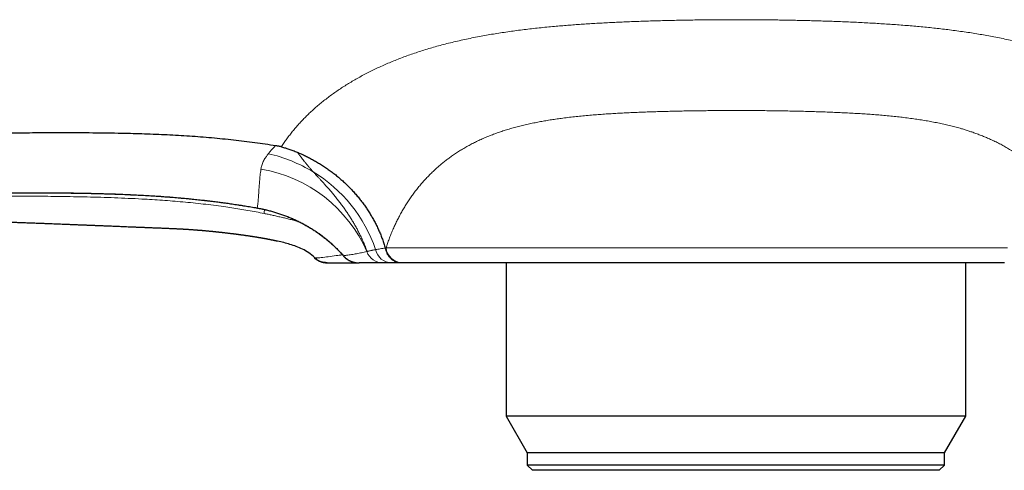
# Model space of a CAD drawing. Header units: millimetres. Extents: x 8 to 656, y 12 to 357.
# Tile 30 of 54: x 285 to 342, y 273 to 299. Entities that reach past the tile are written whole.
import ezdxf

# ---------------------------------------------------------------- set-up
doc = ezdxf.new("R2010")
doc.units = ezdxf.units.MM

msp = doc.modelspace()

# ---------------------------------------------------------------- linework, layer by layer
at = {"color": 7, "linetype": 'Continuous', "lineweight": 30}
for p, q in [((302.991, 286.345), (302.991, 286.345)), ((302.4, 285.185), (302.401, 285.183)), ((304.941, 284.93), (304.944, 284.93)), ((307.428, 284.927), (307.382, 284.927)), ((313.394, 284.925), (313.394, 276.12)), ((339.834, 276.12), (339.834, 284.925)), ((313.394, 276.12), (314.614, 274.006)), ((338.614, 274.006), (339.834, 276.12)), ((314.614, 274.006), (314.614, 273.306)), ((338.614, 273.306), (338.614, 274.006)), ((314.614, 273.306), (314.914, 273.006)), ((338.314, 273.006), (338.614, 273.306))]:
    msp.add_line(p, q, dxfattribs=at)
at = {"color": 252, "linetype": 'Continuous', "lineweight": 0, "flags": 128}
for points in [[(299.077, 288.09), (299.079, 288.086), (299.081, 288.085)], [(299.388, 288.029), (299.39, 288.026), (299.391, 288.025)], [(306.493, 285.788), (306.642, 285.788), (306.799, 285.788), (306.964, 285.788), (307.138, 285.788), (307.32, 285.787), (307.511, 285.787), (307.709, 285.787), (307.915, 285.787), (308.13, 285.787), (308.352, 285.787), (308.582, 285.787), (308.819, 285.787), (309.064, 285.787), (309.317, 285.787), (309.577, 285.787), (309.844, 285.787), (310.118, 285.787), (310.399, 285.786), (310.687, 285.786), (310.982, 285.786), (311.284, 285.786), (311.592, 285.786), (311.906, 285.786), (312.226, 285.786), (312.553, 285.786), (312.886, 285.786), (313.224, 285.786), (313.568, 285.786), (313.918, 285.786), (314.273, 285.786), (314.633, 285.786), (314.999, 285.786), (315.369, 285.786), (315.744, 285.786), (316.123, 285.785), (316.507, 285.785), (316.896, 285.785), (317.288, 285.785), (317.685, 285.785), (318.085, 285.785), (318.489, 285.785), (318.896, 285.785), (319.307, 285.785), (319.72, 285.785), (320.137, 285.785), (320.556, 285.785), (320.978, 285.785), (321.402, 285.785), (321.829, 285.785), (322.257, 285.785), (322.688, 285.785), (323.12, 285.785), (323.553, 285.785), (323.988, 285.785), (324.424, 285.785), (324.861, 285.785), (325.298, 285.785), (325.736, 285.785), (326.175, 285.785), (326.614, 285.785), (327.052, 285.785), (327.491, 285.785), (327.929, 285.785), (328.366, 285.785), (328.803, 285.785), (329.239, 285.785), (329.674, 285.785), (330.108, 285.785), (330.54, 285.785), (330.97, 285.785), (331.398, 285.785), (331.825, 285.785), (332.249, 285.785), (332.671, 285.785), (333.09, 285.785), (333.507, 285.785), (333.921, 285.785), (334.331, 285.785), (334.738, 285.785), (335.142, 285.785), (335.542, 285.785), (335.939, 285.785), (336.331, 285.785), (336.72, 285.785), (337.104, 285.785), (337.483, 285.786), (337.858, 285.786), (338.229, 285.786), (338.594, 285.786), (338.954, 285.786), (339.309, 285.786), (339.659, 285.786), (340.003, 285.786), (340.341, 285.786), (340.674, 285.786), (341.001, 285.786), (341.321, 285.786), (341.636, 285.786), (341.943, 285.786), (342.245, 285.786)], [(304.038, 285.338), (304.045, 285.326), (304.049, 285.321)]]:
    msp.add_lwpolyline(points, dxfattribs=at)
at = {"color": 7, "linetype": 'Continuous', "lineweight": 30, "flags": 128}
for points in [[(302.991, 286.345), (302.998, 286.335), (303.004, 286.33)], [(302.991, 286.345), (302.998, 286.336), (303.004, 286.33)], [(342.074, 284.926), (341.8, 284.926), (341.518, 284.926), (341.231, 284.926), (340.937, 284.926), (340.638, 284.925), (340.332, 284.925), (340.021, 284.925), (339.703, 284.925), (339.381, 284.925), (339.053, 284.925), (338.719, 284.925), (338.381, 284.925), (338.037, 284.925), (337.689, 284.925), (337.336, 284.925), (336.978, 284.925), (336.616, 284.925), (336.25, 284.925), (335.88, 284.925), (335.505, 284.925), (335.127, 284.925), (334.746, 284.925), (334.361, 284.925), (333.972, 284.925), (333.581, 284.925), (333.187, 284.924), (332.789, 284.924), (332.39, 284.924), (331.987, 284.924), (331.583, 284.924), (331.176, 284.924), (330.767, 284.924), (330.357, 284.924), (329.945, 284.924), (329.532, 284.924), (329.117, 284.924), (328.702, 284.924), (328.285, 284.924), (327.868, 284.924), (327.45, 284.924), (327.032, 284.924), (326.614, 284.924), (326.195, 284.924), (325.777, 284.924), (325.359, 284.924), (324.942, 284.924), (324.526, 284.924), (324.11, 284.924), (323.695, 284.924), (323.282, 284.924), (322.87, 284.924), (322.46, 284.924), (322.051, 284.924), (321.644, 284.924), (321.24, 284.924), (320.838, 284.924), (320.438, 284.924), (320.041, 284.924), (319.646, 284.925), (319.255, 284.925), (318.866, 284.925), (318.481, 284.925), (318.1, 284.925), (317.722, 284.925), (317.347, 284.925), (316.977, 284.925), (316.611, 284.925), (316.249, 284.925), (315.891, 284.925), (315.538, 284.925), (315.19, 284.925), (314.846, 284.925), (314.508, 284.925), (314.175, 284.925), (313.846, 284.925), (313.524, 284.925), (313.207, 284.925), (312.895, 284.925), (312.589, 284.925), (312.29, 284.926), (311.996, 284.926), (311.709, 284.926), (311.428, 284.926), (311.153, 284.926), (310.885, 284.926), (310.623, 284.926), (310.369, 284.926), (310.121, 284.926), (309.88, 284.926), (309.646, 284.926), (309.42, 284.926), (309.201, 284.926), (308.989, 284.926), (308.784, 284.926), (308.588, 284.927), (308.398, 284.927), (308.217, 284.927), (308.043, 284.927), (307.877, 284.927), (307.72, 284.927), (307.57, 284.927), (307.428, 284.927)], [(339.834, 276.12), (339.829, 276.12), (339.815, 276.119), (339.793, 276.119), (339.761, 276.119), (339.72, 276.119), (339.671, 276.119), (339.612, 276.119), (339.545, 276.119), (339.468, 276.119), (339.383, 276.119), (339.289, 276.119), (339.187, 276.119), (339.075, 276.119), (338.956, 276.119), (338.827, 276.119), (338.691, 276.118), (338.546, 276.118), (338.393, 276.118), (338.232, 276.118), (338.062, 276.118), (337.885, 276.118), (337.701, 276.118), (337.509, 276.118), (337.309, 276.118), (337.102, 276.118), (336.887, 276.118), (336.666, 276.118), (336.438, 276.118), (336.203, 276.118), (335.962, 276.118), (335.714, 276.118), (335.459, 276.118), (335.199, 276.117), (334.933, 276.117), (334.661, 276.117), (334.384, 276.117), (334.101, 276.117), (333.814, 276.117), (333.521, 276.117), (333.224, 276.117), (332.922, 276.117), (332.615, 276.117), (332.305, 276.117), (331.991, 276.117), (331.673, 276.117), (331.351, 276.117), (331.026, 276.117), (330.699, 276.117), (330.368, 276.117), (330.035, 276.117), (329.7, 276.117), (329.362, 276.117), (329.023, 276.117), (328.682, 276.117), (328.339, 276.117), (327.995, 276.117), (327.651, 276.117), (327.305, 276.117), (326.96, 276.117), (326.614, 276.117), (326.268, 276.117), (325.922, 276.117), (325.576, 276.117), (325.232, 276.117), (324.888, 276.117), (324.546, 276.117), (324.204, 276.117), (323.865, 276.117), (323.527, 276.117), (323.192, 276.117), (322.859, 276.117), (322.528, 276.117), (322.201, 276.117), (321.876, 276.117), (321.554, 276.117), (321.237, 276.117), (320.922, 276.117), (320.612, 276.117), (320.306, 276.117), (320.004, 276.117), (319.706, 276.117), (319.413, 276.117), (319.126, 276.117), (318.843, 276.117), (318.566, 276.117), (318.294, 276.117), (318.028, 276.117), (317.768, 276.118), (317.514, 276.118), (317.266, 276.118), (317.024, 276.118), (316.789, 276.118), (316.561, 276.118), (316.34, 276.118), (316.125, 276.118), (315.918, 276.118), (315.719, 276.118), (315.526, 276.118), (315.342, 276.118), (315.165, 276.118), (314.996, 276.118), (314.834, 276.118), (314.681, 276.118), (314.536, 276.118), (314.4, 276.119), (314.272, 276.119), (314.152, 276.119), (314.041, 276.119), (313.938, 276.119), (313.844, 276.119), (313.759, 276.119), (313.682, 276.119), (313.615, 276.119), (313.556, 276.119), (313.507, 276.119), (313.466, 276.119), (313.434, 276.119), (313.412, 276.119), (313.398, 276.12), (313.394, 276.12)], [(338.614, 274.006), (338.609, 274.006), (338.597, 274.006), (338.577, 274.006), (338.548, 274.006), (338.511, 274.006), (338.466, 274.006), (338.413, 274.006), (338.351, 274.006), (338.282, 274.006), (338.205, 274.006), (338.119, 274.006), (338.026, 274.006), (337.925, 274.006), (337.817, 274.006), (337.7, 274.006), (337.576, 274.005), (337.445, 274.005), (337.306, 274.005), (337.159, 274.005), (337.006, 274.005), (336.845, 274.005), (336.678, 274.005), (336.503, 274.005), (336.322, 274.005), (336.134, 274.005), (335.939, 274.005), (335.738, 274.005), (335.531, 274.005), (335.318, 274.005), (335.099, 274.005), (334.874, 274.005), (334.643, 274.005), (334.407, 274.005), (334.165, 274.005), (333.919, 274.004), (333.667, 274.004), (333.41, 274.004), (333.149, 274.004), (332.884, 274.004), (332.614, 274.004), (332.339, 274.004), (332.061, 274.004), (331.78, 274.004), (331.494, 274.004), (331.206, 274.004), (330.914, 274.004), (330.619, 274.004), (330.322, 274.004), (330.022, 274.004), (329.719, 274.004), (329.415, 274.004), (329.109, 274.004), (328.8, 274.004), (328.491, 274.004), (328.18, 274.004), (327.868, 274.004), (327.555, 274.004), (327.242, 274.004), (326.928, 274.004), (326.614, 274.004), (326.299, 274.004), (325.986, 274.004), (325.672, 274.004), (325.359, 274.004), (325.047, 274.004), (324.736, 274.004), (324.427, 274.004), (324.119, 274.004), (323.812, 274.004), (323.508, 274.004), (323.205, 274.004), (322.905, 274.004), (322.608, 274.004), (322.313, 274.004), (322.021, 274.004), (321.733, 274.004), (321.447, 274.004), (321.166, 274.004), (320.888, 274.004), (320.614, 274.004), (320.344, 274.004), (320.078, 274.004), (319.817, 274.004), (319.56, 274.004), (319.308, 274.004), (319.062, 274.005), (318.82, 274.005), (318.584, 274.005), (318.353, 274.005), (318.128, 274.005), (317.909, 274.005), (317.696, 274.005), (317.489, 274.005), (317.288, 274.005), (317.093, 274.005), (316.905, 274.005), (316.724, 274.005), (316.55, 274.005), (316.382, 274.005), (316.221, 274.005), (316.068, 274.005), (315.921, 274.005), (315.783, 274.005), (315.651, 274.005), (315.527, 274.006), (315.411, 274.006), (315.302, 274.006), (315.201, 274.006), (315.108, 274.006), (315.022, 274.006), (314.945, 274.006), (314.876, 274.006), (314.815, 274.006), (314.761, 274.006), (314.716, 274.006), (314.679, 274.006), (314.651, 274.006), (314.63, 274.006), (314.618, 274.006), (314.614, 274.006)], [(338.614, 273.306), (338.609, 273.306), (338.597, 273.306), (338.577, 273.306), (338.548, 273.306), (338.511, 273.306), (338.466, 273.306), (338.413, 273.306), (338.351, 273.306), (338.282, 273.306), (338.205, 273.306), (338.119, 273.306), (338.026, 273.306), (337.925, 273.306), (337.817, 273.306), (337.7, 273.306), (337.576, 273.305), (337.445, 273.305), (337.306, 273.305), (337.159, 273.305), (337.006, 273.305), (336.845, 273.305), (336.678, 273.305), (336.503, 273.305), (336.322, 273.305), (336.134, 273.305), (335.939, 273.305), (335.738, 273.305), (335.531, 273.305), (335.318, 273.305), (335.099, 273.305), (334.874, 273.305), (334.643, 273.305), (334.407, 273.305), (334.165, 273.305), (333.919, 273.304), (333.667, 273.304), (333.41, 273.304), (333.149, 273.304), (332.884, 273.304), (332.614, 273.304), (332.339, 273.304), (332.061, 273.304), (331.78, 273.304), (331.494, 273.304), (331.206, 273.304), (330.914, 273.304), (330.619, 273.304), (330.322, 273.304), (330.022, 273.304), (329.719, 273.304), (329.415, 273.304), (329.109, 273.304), (328.8, 273.304), (328.491, 273.304), (328.18, 273.304), (327.868, 273.304), (327.555, 273.304), (327.242, 273.304), (326.928, 273.304), (326.614, 273.304), (326.299, 273.304), (325.986, 273.304), (325.672, 273.304), (325.359, 273.304), (325.047, 273.304), (324.736, 273.304), (324.427, 273.304), (324.119, 273.304), (323.812, 273.304), (323.508, 273.304), (323.205, 273.304), (322.905, 273.304), (322.608, 273.304), (322.313, 273.304), (322.021, 273.304), (321.733, 273.304), (321.447, 273.304), (321.166, 273.304), (320.888, 273.304), (320.614, 273.304), (320.344, 273.304), (320.078, 273.304), (319.817, 273.304), (319.56, 273.304), (319.308, 273.304), (319.062, 273.305), (318.82, 273.305), (318.584, 273.305), (318.353, 273.305), (318.128, 273.305), (317.909, 273.305), (317.696, 273.305), (317.489, 273.305), (317.288, 273.305), (317.093, 273.305), (316.905, 273.305), (316.724, 273.305), (316.55, 273.305), (316.382, 273.305), (316.221, 273.305), (316.068, 273.305), (315.921, 273.305), (315.783, 273.305), (315.651, 273.305), (315.527, 273.306), (315.411, 273.306), (315.302, 273.306), (315.201, 273.306), (315.108, 273.306), (315.022, 273.306), (314.945, 273.306), (314.876, 273.306), (314.815, 273.306), (314.761, 273.306), (314.716, 273.306), (314.679, 273.306), (314.651, 273.306), (314.63, 273.306), (314.618, 273.306), (314.614, 273.306)], [(338.314, 273.006), (338.31, 273.006), (338.298, 273.006), (338.278, 273.006), (338.249, 273.006), (338.213, 273.006), (338.17, 273.006), (338.118, 273.006), (338.058, 273.006), (337.99, 273.006), (337.915, 273.006), (337.832, 273.006), (337.741, 273.006), (337.642, 273.006), (337.536, 273.006), (337.423, 273.006), (337.302, 273.005), (337.174, 273.005), (337.038, 273.005), (336.896, 273.005), (336.746, 273.005), (336.589, 273.005), (336.426, 273.005), (336.256, 273.005), (336.079, 273.005), (335.896, 273.005), (335.706, 273.005), (335.51, 273.005), (335.308, 273.005), (335.1, 273.005), (334.887, 273.005), (334.667, 273.005), (334.442, 273.005), (334.212, 273.005), (333.977, 273.005), (333.736, 273.005), (333.491, 273.004), (333.241, 273.004), (332.986, 273.004), (332.727, 273.004), (332.464, 273.004), (332.196, 273.004), (331.925, 273.004), (331.651, 273.004), (331.372, 273.004), (331.091, 273.004), (330.806, 273.004), (330.519, 273.004), (330.229, 273.004), (329.937, 273.004), (329.642, 273.004), (329.345, 273.004), (329.046, 273.004), (328.746, 273.004), (328.444, 273.004), (328.141, 273.004), (327.837, 273.004), (327.532, 273.004), (327.226, 273.004), (326.92, 273.004), (326.614, 273.004), (326.307, 273.004), (326.001, 273.004), (325.696, 273.004), (325.391, 273.004), (325.086, 273.004), (324.783, 273.004), (324.481, 273.004), (324.181, 273.004), (323.882, 273.004), (323.585, 273.004), (323.291, 273.004), (322.998, 273.004), (322.708, 273.004), (322.421, 273.004), (322.136, 273.004), (321.855, 273.004), (321.577, 273.004), (321.302, 273.004), (321.031, 273.004), (320.764, 273.004), (320.5, 273.004), (320.241, 273.004), (319.987, 273.004), (319.736, 273.004), (319.491, 273.005), (319.251, 273.005), (319.015, 273.005), (318.785, 273.005), (318.56, 273.005), (318.34, 273.005), (318.127, 273.005), (317.919, 273.005), (317.717, 273.005), (317.521, 273.005), (317.331, 273.005), (317.148, 273.005), (316.971, 273.005), (316.801, 273.005), (316.638, 273.005), (316.481, 273.005), (316.331, 273.005), (316.189, 273.005), (316.053, 273.005), (315.925, 273.005), (315.804, 273.006), (315.691, 273.006), (315.585, 273.006), (315.486, 273.006), (315.395, 273.006), (315.312, 273.006), (315.237, 273.006), (315.169, 273.006), (315.109, 273.006), (315.058, 273.006), (315.014, 273.006), (314.978, 273.006), (314.95, 273.006), (314.93, 273.006), (314.918, 273.006), (314.914, 273.006)]]:
    msp.add_lwpolyline(points, dxfattribs=at)
at = {"color": 252, "linetype": 'Continuous', "lineweight": 0}
for centre, radius, start, end in [((297.84, 282.868), 8.546, 58.6022, 77.2946), ((297.976, 282.332), 8.093, 23.6449, 80.6087), ((297.98, 283.013), 8.35, 18.7211, 58.9058), ((300.574, 287.752), 1.097, 166.9845, 179.1024), ((306.318, 285.915), 0.987, 199.9637, 269.7758), ((306.835, 285.896), 0.968, 192.1104, 269.1516), ((307.451, 285.891), 0.964, 186.1254, 268.6146)]:
    msp.add_arc(centre, radius, start, end, dxfattribs=at)
for points, knots in [([(301.869, 293.327), (301.869, 293.327), (301.938, 293.394), (302.077, 293.528), (302.291, 293.726), (302.513, 293.921), (302.742, 294.114), (302.979, 294.304), (303.223, 294.49), (303.474, 294.673), (303.731, 294.852), (303.996, 295.028), (304.268, 295.2), (304.547, 295.369), (304.833, 295.534), (305.125, 295.696), (305.425, 295.853), (305.73, 296.006), (306.042, 296.154), (306.36, 296.299), (306.683, 296.439), (307.013, 296.574), (307.349, 296.705), (307.69, 296.832), (308.04, 296.955), (308.397, 297.074), (308.762, 297.19), (309.133, 297.3), (309.51, 297.406), (309.897, 297.509), (310.294, 297.608), (310.703, 297.704), (311.117, 297.795), (311.537, 297.881), (311.953, 297.961), (312.363, 298.035), (312.769, 298.103), (313.179, 298.167), (313.594, 298.228), (314.014, 298.286), (314.438, 298.34), (314.867, 298.39), (315.301, 298.438), (315.739, 298.482), (316.159, 298.522), (316.561, 298.557), (316.944, 298.589), (317.33, 298.618), (317.718, 298.646), (318.11, 298.672), (318.51, 298.696), (318.918, 298.72), (319.336, 298.742), (319.756, 298.762), (320.179, 298.781), (320.603, 298.798), (321.038, 298.815), (321.483, 298.83), (321.937, 298.844), (322.396, 298.856), (322.857, 298.868), (323.322, 298.877), (323.787, 298.886), (324.254, 298.893), (324.722, 298.899), (325.192, 298.904), (325.665, 298.907), (326.139, 298.909), (326.455, 298.909), (326.614, 298.909), (326.614, 298.909)], [0, 0, 0, 0, 0.000002, 0.015457, 0.030913, 0.046368, 0.061921, 0.077478, 0.093037, 0.108597, 0.124155, 0.139708, 0.155371, 0.171034, 0.186697, 0.202408, 0.218122, 0.233837, 0.249552, 0.265263, 0.280987, 0.296714, 0.312443, 0.32817, 0.343894, 0.359905, 0.375919, 0.391934, 0.407949, 0.42396, 0.440565, 0.457176, 0.473787, 0.490397, 0.507003, 0.522424, 0.537848, 0.553274, 0.568698, 0.584119, 0.599556, 0.614997, 0.63044, 0.645881, 0.661317, 0.674484, 0.687654, 0.700826, 0.713998, 0.727168, 0.740335, 0.754132, 0.767933, 0.781737, 0.79554, 0.809342, 0.823138, 0.837725, 0.852313, 0.866899, 0.881632, 0.89637, 0.911112, 0.925853, 0.940592, 0.955325, 0.970215, 0.985107, 0.999998, 1, 1, 1, 1]), ([(326.614, 298.909), (326.614, 298.909), (326.737, 298.909), (326.985, 298.909), (327.355, 298.908), (327.726, 298.906), (328.097, 298.903), (328.468, 298.899), (328.839, 298.895), (329.209, 298.89), (329.58, 298.883), (329.95, 298.876), (330.321, 298.869), (330.691, 298.86), (331.06, 298.85), (331.428, 298.84), (331.796, 298.828), (332.163, 298.816), (332.559, 298.801), (332.984, 298.784), (333.437, 298.764), (333.881, 298.742), (334.318, 298.719), (334.747, 298.695), (335.173, 298.668), (335.595, 298.64), (336.015, 298.609), (336.435, 298.576), (336.854, 298.541), (337.272, 298.503), (337.687, 298.463), (338.098, 298.419), (338.506, 298.373), (338.917, 298.324), (339.333, 298.27), (339.752, 298.211), (340.164, 298.15), (340.567, 298.085), (340.962, 298.018), (341.365, 297.944), (341.776, 297.864), (342.193, 297.777), (342.604, 297.686), (343.01, 297.59), (343.391, 297.493), (343.749, 297.397), (344.084, 297.303), (344.415, 297.205), (344.741, 297.103), (345.084, 296.99), (345.442, 296.866), (345.815, 296.73), (346.181, 296.588), (346.531, 296.444), (346.866, 296.299), (347.187, 296.154), (347.492, 296.008), (347.783, 295.863), (348.059, 295.718), (348.33, 295.57), (348.596, 295.419), (348.856, 295.264), (349.114, 295.104), (349.368, 294.938), (349.619, 294.767), (349.865, 294.593), (350.103, 294.416), (350.332, 294.238), (350.552, 294.059), (350.762, 293.88), (350.966, 293.698), (351.165, 293.513), (351.294, 293.389), (351.358, 293.327), (351.358, 293.327)], [0, 0, 0, 0, 0.000002, 0.011639, 0.023279, 0.034918, 0.046555, 0.058238, 0.069923, 0.081607, 0.093291, 0.105049, 0.116809, 0.128569, 0.140328, 0.152133, 0.16394, 0.175747, 0.187553, 0.202343, 0.217134, 0.231924, 0.246172, 0.260425, 0.274681, 0.288936, 0.303189, 0.317438, 0.331992, 0.346551, 0.361113, 0.375674, 0.390234, 0.404788, 0.420252, 0.435718, 0.451182, 0.466265, 0.481349, 0.496432, 0.51297, 0.529513, 0.546058, 0.562601, 0.57914, 0.593398, 0.607659, 0.621921, 0.636182, 0.65044, 0.667529, 0.684621, 0.701713, 0.718803, 0.734655, 0.750509, 0.766362, 0.780844, 0.795329, 0.809817, 0.824304, 0.838789, 0.853271, 0.868251, 0.883234, 0.898218, 0.913201, 0.928181, 0.942542, 0.956906, 0.971271, 0.985636, 0.999998, 1, 1, 1, 1]), ([(326.614, 293.688), (326.487, 293.688), (326.234, 293.688), (325.855, 293.687), (325.477, 293.684), (325.098, 293.681), (324.712, 293.677), (324.319, 293.672), (323.918, 293.666), (323.518, 293.659), (323.118, 293.651), (322.716, 293.641), (322.314, 293.631), (321.913, 293.619), (321.519, 293.606), (321.133, 293.591), (320.753, 293.576), (320.375, 293.558), (319.999, 293.539), (319.624, 293.518), (319.249, 293.495), (318.875, 293.469), (318.495, 293.441), (318.109, 293.408), (317.718, 293.371), (317.331, 293.331), (316.947, 293.287), (316.586, 293.241), (316.244, 293.193), (315.924, 293.144), (315.607, 293.091), (315.294, 293.035), (314.978, 292.973), (314.662, 292.905), (314.344, 292.831), (314.031, 292.752), (313.724, 292.668), (313.429, 292.581), (313.147, 292.49), (312.878, 292.398), (312.61, 292.299), (312.346, 292.195), (312.084, 292.084), (311.827, 291.968), (311.577, 291.847), (311.328, 291.718), (311.08, 291.582), (310.835, 291.438), (310.597, 291.288), (310.374, 291.139), (310.165, 290.992), (309.971, 290.847), (309.781, 290.698), (309.597, 290.546), (309.404, 290.377), (309.202, 290.192), (308.994, 289.988), (308.796, 289.783), (308.608, 289.575), (308.43, 289.367), (308.258, 289.154), (308.093, 288.939), (307.934, 288.72), (307.781, 288.496), (307.634, 288.268), (307.493, 288.035), (307.358, 287.8), (307.23, 287.563), (307.108, 287.323), (306.99, 287.076), (306.877, 286.822), (306.768, 286.56), (306.668, 286.301), (306.576, 286.044), (306.521, 285.873), (306.493, 285.788)], [0, 0, 0, 0, 0.012985, 0.025973, 0.038962, 0.05195, 0.064934, 0.078745, 0.092558, 0.106371, 0.120182, 0.134207, 0.148234, 0.162261, 0.176286, 0.189762, 0.203242, 0.216724, 0.230204, 0.24368, 0.257361, 0.271042, 0.284723, 0.299385, 0.314052, 0.328721, 0.343388, 0.35805, 0.370742, 0.383437, 0.396134, 0.408829, 0.42152, 0.434951, 0.448387, 0.461825, 0.475261, 0.488692, 0.501129, 0.513567, 0.526003, 0.538829, 0.55166, 0.564493, 0.577324, 0.59015, 0.603684, 0.617221, 0.630759, 0.644293, 0.65628, 0.66827, 0.680262, 0.692252, 0.70424, 0.719155, 0.734072, 0.748987, 0.763365, 0.777748, 0.792134, 0.80652, 0.820904, 0.835282, 0.84997, 0.864661, 0.879355, 0.894049, 0.908741, 0.923429, 0.939025, 0.954621, 0.970217, 0.985109, 1, 1, 1, 1]), ([(346.734, 285.788), (346.705, 285.878), (346.646, 286.059), (346.549, 286.328), (346.446, 286.594), (346.335, 286.858), (346.216, 287.121), (346.091, 287.381), (345.958, 287.638), (345.817, 287.893), (345.669, 288.145), (345.521, 288.381), (345.374, 288.602), (345.229, 288.809), (345.079, 289.013), (344.922, 289.214), (344.76, 289.411), (344.589, 289.609), (344.409, 289.806), (344.219, 290.002), (344.023, 290.193), (343.82, 290.381), (343.609, 290.564), (343.395, 290.739), (343.177, 290.907), (342.955, 291.069), (342.725, 291.227), (342.485, 291.381), (342.235, 291.531), (341.978, 291.676), (341.715, 291.814), (341.459, 291.94), (341.212, 292.053), (340.976, 292.155), (340.735, 292.253), (340.489, 292.347), (340.252, 292.432), (340.025, 292.508), (339.809, 292.577), (339.562, 292.651), (339.283, 292.729), (338.971, 292.81), (338.65, 292.886), (338.32, 292.958), (337.982, 293.026), (337.639, 293.088), (337.291, 293.146), (336.934, 293.2), (336.567, 293.251), (336.19, 293.298), (335.809, 293.341), (335.424, 293.38), (335.034, 293.415), (334.642, 293.448), (334.249, 293.477), (333.855, 293.503), (333.451, 293.527), (333.037, 293.549), (332.613, 293.57), (332.187, 293.588), (331.764, 293.604), (331.344, 293.618), (330.927, 293.63), (330.499, 293.642), (330.06, 293.652), (329.61, 293.661), (329.158, 293.669), (328.717, 293.675), (328.288, 293.68), (327.87, 293.684), (327.451, 293.686), (327.032, 293.688), (326.753, 293.688), (326.614, 293.688)], [0, 0, 0, 0, 0.0157933, 0.0315898, 0.0473872, 0.0631836, 0.0789768, 0.0947835, 0.1105939, 0.1264052, 0.1422152, 0.1580214, 0.1714789, 0.1849404, 0.1984035, 0.2118664, 0.225327, 0.2387839, 0.2528458, 0.2669139, 0.2809845, 0.2950545, 0.3091211, 0.3231821, 0.3366704, 0.3501603, 0.3636485, 0.3775657, 0.3914889, 0.4054138, 0.4193365, 0.4332532, 0.4449107, 0.4565719, 0.4682344, 0.4798955, 0.491553, 0.5013343, 0.5111164, 0.5208977, 0.5343875, 0.5478792, 0.561369, 0.5752856, 0.5892075, 0.6031316, 0.6170541, 0.6309711, 0.6455123, 0.6600571, 0.6746022, 0.6891436, 0.7037589, 0.7183742, 0.7327577, 0.7471428, 0.7615264, 0.7766697, 0.7918164, 0.8069631, 0.8221065, 0.8366901, 0.8512751, 0.8658586, 0.8814582, 0.8970611, 0.9126641, 0.9282636, 0.9426083, 0.9569569, 0.9713068, 0.9856554, 1, 1, 1, 1]), ([(300.486, 291.626), (300.486, 291.626), (300.534, 291.7), (300.632, 291.847), (300.786, 292.065), (300.948, 292.281), (301.117, 292.495), (301.294, 292.707), (301.479, 292.916), (301.67, 293.123), (301.802, 293.259), (301.869, 293.327), (301.869, 293.327)], [0, 0, 0, 0, 0.000015, 0.124757, 0.249513, 0.374267, 0.499004, 0.624239, 0.749489, 0.874744, 0.999985, 1, 1, 1, 1]), ([(299.719, 291.205), (299.751, 291.244), (299.815, 291.322), (299.919, 291.44), (300.03, 291.559), (300.109, 291.639), (300.15, 291.679), (300.15, 291.679)], [0, 0, 0, 0, 0.249741, 0.499581, 0.749721, 0.999961, 1, 1, 1, 1]), ([(299.297, 290.317), (299.303, 290.352), (299.316, 290.424), (299.345, 290.533), (299.384, 290.642), (299.431, 290.753), (299.488, 290.865), (299.548, 290.965), (299.606, 291.053), (299.66, 291.129), (299.7, 291.18), (299.719, 291.205)], [0, 0, 0, 0, 0.124219, 0.248437, 0.37295, 0.497462, 0.622924, 0.748385, 0.832255, 0.916131, 1, 1, 1, 1]), ([(300.474, 291.608), (300.476, 291.611), (300.479, 291.615), (300.483, 291.622), (300.485, 291.625), (300.486, 291.626), (300.486, 291.626)], [0, 0, 0, 0, 0.499268, 0.748901, 0.998535, 1, 1, 1, 1]), ([(301.437, 291.268), (301.435, 291.262), (301.433, 291.254), (301.43, 291.243), (301.429, 291.237), (301.429, 291.231), (301.429, 291.225), (301.431, 291.219), (301.434, 291.214), (301.438, 291.21), (301.443, 291.207), (301.449, 291.205), (301.454, 291.203), (301.458, 291.201), (301.462, 291.2), (301.465, 291.198), (301.47, 291.193), (301.475, 291.186), (301.479, 291.177), (301.484, 291.168), (301.489, 291.158), (301.499, 291.146), (301.51, 291.131), (301.532, 291.1), (301.579, 291.037), (301.647, 290.948), (301.728, 290.846), (301.818, 290.733), (301.923, 290.604), (302.044, 290.459), (302.166, 290.312), (302.25, 290.213), (302.292, 290.163)], [0, 0, 0, 0, 0.021199, 0.031148, 0.03886, 0.045253, 0.052984, 0.058828, 0.063204, 0.066588, 0.069474, 0.072239, 0.075043, 0.07786, 0.079246, 0.080698, 0.083979, 0.091565, 0.100676, 0.110247, 0.120576, 0.129573, 0.145697, 0.162108, 0.219823, 0.321769, 0.411607, 0.500409, 0.627875, 0.753511, 0.877498, 1, 1, 1, 1]), ([(299.077, 288.09), (299.085, 288.134), (299.101, 288.221), (299.12, 288.364), (299.136, 288.514), (299.15, 288.674), (299.162, 288.844), (299.173, 289.008), (299.183, 289.164), (299.193, 289.311), (299.204, 289.463), (299.217, 289.622), (299.232, 289.786), (299.249, 289.956), (299.27, 290.132), (299.288, 290.255), (299.297, 290.317)], [0, 0, 0, 0, 0.083088, 0.166178, 0.249265, 0.332445, 0.415627, 0.498807, 0.561405, 0.624006, 0.686607, 0.749204, 0.811902, 0.874603, 0.937304, 1, 1, 1, 1]), ([(302.292, 290.163), (302.33, 290.122), (302.406, 290.042), (302.522, 289.92), (302.638, 289.797), (302.753, 289.674), (302.879, 289.538), (303.016, 289.387), (303.163, 289.222), (303.314, 289.048), (303.47, 288.864), (303.628, 288.67), (303.782, 288.474), (303.933, 288.276), (304.078, 288.075), (304.22, 287.872), (304.356, 287.667), (304.488, 287.46), (304.614, 287.251), (304.736, 287.04), (304.851, 286.827), (304.968, 286.6), (305.085, 286.358), (305.2, 286.101), (305.307, 285.843), (305.372, 285.669), (305.405, 285.582)], [0, 0, 0, 0, 0.03404, 0.067526, 0.100515, 0.133056, 0.165192, 0.206721, 0.247687, 0.288151, 0.333586, 0.378497, 0.422936, 0.466946, 0.510565, 0.553822, 0.59678, 0.639424, 0.681775, 0.723848, 0.765656, 0.807213, 0.855881, 0.904227, 0.952264, 1, 1, 1, 1]), ([(279.647, 288.947), (280.187, 288.947), (281.266, 288.947), (282.886, 288.952), (284.289, 288.957), (285.477, 288.961), (286.448, 288.961), (287.42, 288.958), (288.392, 288.949), (289.271, 288.935), (290.058, 288.917), (290.753, 288.896), (291.448, 288.87), (292.143, 288.838), (292.837, 288.8), (293.531, 288.756), (294.196, 288.706), (294.833, 288.652), (295.441, 288.593), (296.049, 288.528), (296.656, 288.456), (297.263, 288.376), (297.869, 288.288), (298.474, 288.193), (298.876, 288.124), (299.077, 288.09)], [0, 0, 0, 0, 0.083138, 0.166277, 0.249415, 0.2993, 0.349186, 0.399071, 0.448955, 0.498838, 0.534536, 0.570239, 0.605943, 0.641646, 0.677348, 0.713046, 0.748743, 0.780115, 0.811489, 0.842862, 0.874234, 0.905674, 0.937117, 0.968559, 1, 1, 1, 1]), ([(299.477, 287.769), (299.323, 287.8), (299.015, 287.862), (298.551, 287.946), (298.086, 288.024), (297.62, 288.096), (297.114, 288.169), (296.568, 288.242), (295.981, 288.313), (295.394, 288.378), (294.806, 288.435), (294.217, 288.485), (293.628, 288.529), (293.039, 288.567), (292.384, 288.605), (291.662, 288.64), (290.875, 288.672), (290.087, 288.698), (289.299, 288.719), (288.511, 288.735), (287.535, 288.751), (286.371, 288.763), (285.019, 288.77), (283.78, 288.772), (282.653, 288.769), (281.639, 288.765), (280.625, 288.765), (279.949, 288.768), (279.611, 288.772), (279.611, 288.772)], [0, 0, 0, 0, 0.023646, 0.047294, 0.070944, 0.094595, 0.118242, 0.147896, 0.177553, 0.207209, 0.236864, 0.266503, 0.296143, 0.325784, 0.355424, 0.394983, 0.434543, 0.474103, 0.513685, 0.553267, 0.592849, 0.660705, 0.728561, 0.796417, 0.847312, 0.898208, 0.949103, 0.999997, 1, 1, 1, 1]), ([(299.077, 288.09), (299.129, 288.08), (299.233, 288.062), (299.336, 288.04), (299.388, 288.029)], [0, 0, 0, 0, 0.4999, 1, 1, 1, 1]), ([(299.388, 288.029), (299.467, 288.011), (299.625, 287.976), (299.859, 287.915), (300.091, 287.849), (300.32, 287.776), (300.548, 287.698), (300.776, 287.613), (301.002, 287.521), (301.224, 287.423), (301.442, 287.32), (301.645, 287.218), (301.834, 287.117), (302.009, 287.017), (302.18, 286.914), (302.349, 286.808), (302.515, 286.697), (302.677, 286.583), (302.836, 286.466), (302.939, 286.386), (302.991, 286.345)], [0, 0, 0, 0, 0.057914, 0.115887, 0.173884, 0.231864, 0.289783, 0.349687, 0.409646, 0.469628, 0.529595, 0.589506, 0.640516, 0.691545, 0.742575, 0.793587, 0.845181, 0.896792, 0.948404, 1, 1, 1, 1]), ([(301.491, 287.291), (301.483, 287.293), (301.395, 287.319), (301.221, 287.366), (300.97, 287.431), (300.714, 287.494), (300.456, 287.556), (300.196, 287.615), (299.946, 287.67), (299.706, 287.721), (299.553, 287.753), (299.477, 287.769)], [0, 0, 0, 0, 0.0118246, 0.1370326, 0.2649013, 0.3928465, 0.5208201, 0.6487705, 0.7766436, 0.8883217, 1, 1, 1, 1]), ([(302.991, 286.345), (303.039, 286.307), (303.134, 286.23), (303.273, 286.111), (303.409, 285.989), (303.541, 285.865), (303.671, 285.737), (303.797, 285.607), (303.92, 285.474), (303.999, 285.383), (304.038, 285.338)], [0, 0, 0, 0, 0.124369, 0.248739, 0.373366, 0.497993, 0.623373, 0.748753, 0.874376, 1, 1, 1, 1]), ([(304.038, 285.338), (304.101, 285.346), (304.256, 285.368), (304.507, 285.407), (304.747, 285.449), (304.941, 285.485), (305.089, 285.514), (305.238, 285.545), (305.339, 285.567), (305.39, 285.578)], [0, 0, 0, 0, 0.143418, 0.357554, 0.571693, 0.678768, 0.785843, 0.892922, 1, 1, 1, 1]), ([(305.39, 285.578), (305.391, 285.578), (305.394, 285.579), (305.397, 285.58), (305.401, 285.581), (305.403, 285.582), (305.405, 285.582)], [0, 0, 0, 0, 0.2499991, 0.4999986, 0.7499991, 1, 1, 1, 1]), ([(305.405, 285.582), (305.418, 285.586), (305.444, 285.594), (305.488, 285.605), (305.534, 285.617), (305.584, 285.629), (305.637, 285.641), (305.694, 285.654), (305.753, 285.666), (305.817, 285.679), (305.864, 285.688), (305.888, 285.693)], [0, 0, 0, 0, 0.109871, 0.219742, 0.329686, 0.439629, 0.549794, 0.659959, 0.770199, 0.880439, 1, 1, 1, 1]), ([(305.888, 285.693), (305.931, 285.7), (306.018, 285.714), (306.156, 285.735), (306.298, 285.757), (306.398, 285.772), (306.448, 285.779)], [0, 0, 0, 0, 0.249896, 0.499835, 0.749898, 1, 1, 1, 1]), ([(306.448, 285.779), (306.452, 285.78), (306.459, 285.782), (306.47, 285.784), (306.482, 285.786), (306.489, 285.787), (306.493, 285.788)], [0, 0, 0, 0, 0.25, 0.5, 0.75, 1, 1, 1, 1]), ([(306.448, 285.779), (306.448, 285.779), (306.448, 285.779), (306.448, 285.779), (306.448, 285.779), (306.448, 285.779), (306.448, 285.779), (306.448, 285.779)], [0, 0, 0, 0, 0.198621, 0.398801, 0.6037, 0.81011, 1, 1, 1, 1]), ([(306.448, 285.779), (306.453, 285.751), (306.462, 285.696), (306.484, 285.615), (306.512, 285.535), (306.546, 285.459), (306.586, 285.386), (306.632, 285.317), (306.683, 285.253), (306.74, 285.193), (306.8, 285.138), (306.865, 285.089), (306.934, 285.046), (307.007, 285.008), (307.084, 284.977), (307.164, 284.953), (307.242, 284.937), (307.314, 284.929), (307.36, 284.928), (307.382, 284.927)], [0, 0, 0, 0, 0.05921, 0.1186316, 0.1780532, 0.2372632, 0.2964732, 0.3558948, 0.4153164, 0.4745264, 0.5337364, 0.593158, 0.6525796, 0.7117896, 0.7740906, 0.8365147, 0.8988157, 0.9494079, 1, 1, 1, 1]), ([(302.401, 285.213), (302.522, 285.218), (302.766, 285.229), (303.171, 285.283), (303.577, 285.341), (303.867, 285.372), (303.993, 285.386)], [0, 0, 0, 0, 0.254774, 0.517611, 0.791804, 1, 1, 1, 1]), ([(304.038, 285.338), (304.05, 285.324), (304.073, 285.297), (304.109, 285.259), (304.148, 285.223), (304.188, 285.188), (304.23, 285.156), (304.273, 285.125), (304.318, 285.097), (304.365, 285.071), (304.414, 285.046), (304.464, 285.024), (304.516, 285.004), (304.568, 284.986), (304.621, 284.971), (304.674, 284.958), (304.728, 284.948), (304.791, 284.938), (304.862, 284.931), (304.914, 284.93), (304.939, 284.93)], [0, 0, 0, 0, 0.048226, 0.096723, 0.145352, 0.194869, 0.244507, 0.294894, 0.345615, 0.396439, 0.450505, 0.504679, 0.559163, 0.613743, 0.669388, 0.725124, 0.781117, 0.837191, 0.920925, 1, 1, 1, 1])]:
    msp.add_open_spline(points, degree=3, knots=knots, dxfattribs=at)
at = {"color": 7, "linetype": 'Continuous', "lineweight": 30}
for points, knots in [([(231.803, 293.869), (232.473, 293.86), (233.811, 293.841), (235.819, 293.802), (237.826, 293.756), (239.834, 293.704), (241.842, 293.646), (243.97, 293.578), (246.216, 293.501), (248.582, 293.416), (250.947, 293.326), (253.328, 293.233), (255.723, 293.138), (258.134, 293.043), (260.543, 292.949), (262.95, 292.857), (265.356, 292.769), (267.76, 292.686), (269.885, 292.618), (271.732, 292.564), (273.302, 292.523), (274.873, 292.486), (276.447, 292.455), (278.023, 292.431), (279.573, 292.413), (281.097, 292.403), (282.595, 292.4), (284.097, 292.405), (285.601, 292.413), (286.885, 292.419), (287.948, 292.421), (288.788, 292.419), (289.627, 292.414), (290.464, 292.405), (291.239, 292.391), (291.952, 292.374), (292.604, 292.354), (293.253, 292.33), (293.9, 292.301), (294.544, 292.267), (295.185, 292.227), (295.823, 292.182), (296.457, 292.129), (297.088, 292.07), (297.712, 292.004), (298.329, 291.932), (298.938, 291.854), (299.545, 291.77), (299.949, 291.709), (300.15, 291.679)], [0, 0, 0, 0, 0.029343, 0.058693, 0.088049, 0.11741, 0.146773, 0.176138, 0.210747, 0.245351, 0.279949, 0.314537, 0.349818, 0.385081, 0.420324, 0.455542, 0.490732, 0.525892, 0.56102, 0.583966, 0.60692, 0.629893, 0.652895, 0.675937, 0.69903, 0.72086, 0.742754, 0.764715, 0.786713, 0.808712, 0.821018, 0.833306, 0.84557, 0.857805, 0.870003, 0.879559, 0.889087, 0.898584, 0.908049, 0.917479, 0.926872, 0.936227, 0.945542, 0.954816, 0.964048, 0.973078, 0.982077, 0.99105, 1, 1, 1, 1]), ([(300.15, 291.679), (300.177, 291.674), (300.231, 291.665), (300.313, 291.649), (300.394, 291.63), (300.447, 291.615), (300.474, 291.608)], [0, 0, 0, 0, 0.247737, 0.49631, 0.747645, 1, 1, 1, 1]), ([(300.474, 291.608), (300.555, 291.583), (300.718, 291.535), (300.959, 291.453), (301.199, 291.365), (301.357, 291.3), (301.437, 291.268)], [0, 0, 0, 0, 0.249353, 0.498964, 0.749352, 1, 1, 1, 1]), ([(301.437, 291.268), (301.517, 291.233), (301.678, 291.164), (301.916, 291.051), (302.15, 290.932), (302.383, 290.805), (302.613, 290.671), (302.84, 290.529), (303.063, 290.38), (303.281, 290.225), (303.493, 290.065), (303.7, 289.899), (303.902, 289.727), (304.098, 289.55), (304.29, 289.365), (304.478, 289.173), (304.661, 288.974), (304.838, 288.77), (305.008, 288.561), (305.17, 288.35), (305.323, 288.135), (305.468, 287.919), (305.605, 287.699), (305.736, 287.475), (305.86, 287.247), (305.977, 287.013), (306.088, 286.774), (306.19, 286.532), (306.283, 286.288), (306.355, 286.081), (306.409, 285.911), (306.435, 285.823), (306.448, 285.779)], [0, 0, 0, 0, 0.033673, 0.067363, 0.101054, 0.134727, 0.169002, 0.203297, 0.237592, 0.271867, 0.305835, 0.339831, 0.373836, 0.407831, 0.441799, 0.476746, 0.511723, 0.54671, 0.581687, 0.616633, 0.650729, 0.684852, 0.718985, 0.753109, 0.787204, 0.822282, 0.857389, 0.892508, 0.927615, 0.962693, 0.981346, 1, 1, 1, 1]), ([(279.65, 288.944), (279.876, 288.944), (280.476, 288.943), (281.469, 288.944), (282.673, 288.948), (283.84, 288.952), (284.879, 288.957), (285.717, 288.958), (286.433, 288.958), (287.081, 288.956), (287.676, 288.953), (288.231, 288.947), (288.756, 288.94), (289.271, 288.931), (289.781, 288.92), (290.285, 288.907), (290.768, 288.892), (291.234, 288.875), (291.684, 288.856), (292.121, 288.835), (292.546, 288.813), (292.96, 288.789), (293.364, 288.763), (293.759, 288.735), (294.146, 288.706), (294.524, 288.675), (294.894, 288.642), (295.258, 288.608), (295.615, 288.571), (295.965, 288.533), (296.31, 288.494), (296.65, 288.452), (296.982, 288.41), (297.31, 288.365), (297.636, 288.318), (297.965, 288.269), (298.299, 288.217), (298.636, 288.162), (298.897, 288.118), (299.045, 288.091), (299.08, 288.085)], [0, 0, 0, 0, 0.034744, 0.092393, 0.15299, 0.220279, 0.272009, 0.313001, 0.349408, 0.382343, 0.412704, 0.441089, 0.467916, 0.493472, 0.520531, 0.546373, 0.57116, 0.595049, 0.61816, 0.640587, 0.662406, 0.683681, 0.704464, 0.724798, 0.744692, 0.764165, 0.783253, 0.801988, 0.820395, 0.8385, 0.856323, 0.873883, 0.891194, 0.907897, 0.924803, 0.941915, 0.959242, 0.976793, 0.994579, 1, 1, 1, 1]), ([(299.08, 288.085), (299.098, 288.082), (299.161, 288.071), (299.265, 288.051), (299.35, 288.033), (299.391, 288.024)], [0, 0, 0, 0, 0.176931, 0.600297, 1, 1, 1, 1]), ([(299.391, 288.024), (299.41, 288.02), (299.467, 288.008), (299.564, 287.986), (299.68, 287.957), (299.796, 287.927), (299.912, 287.896), (300.027, 287.863), (300.142, 287.828), (300.257, 287.792), (300.372, 287.754), (300.486, 287.715), (300.601, 287.674), (300.714, 287.631), (300.828, 287.587), (300.941, 287.541), (301.053, 287.494), (301.165, 287.445), (301.277, 287.394), (301.388, 287.342), (301.498, 287.288), (301.608, 287.232), (301.717, 287.175), (301.826, 287.116), (301.934, 287.056), (302.041, 286.993), (302.148, 286.93), (302.253, 286.864), (302.358, 286.797), (302.463, 286.728), (302.566, 286.657), (302.669, 286.584), (302.771, 286.51), (302.871, 286.434), (302.949, 286.374), (302.992, 286.339), (303.003, 286.33)], [0, 0, 0, 0, 0.013686, 0.042136, 0.070585, 0.099205, 0.127909, 0.156687, 0.185557, 0.214537, 0.243643, 0.272892, 0.302301, 0.331885, 0.361516, 0.391239, 0.42116, 0.451267, 0.481547, 0.511984, 0.542564, 0.573269, 0.604081, 0.635028, 0.666316, 0.697747, 0.729339, 0.761108, 0.79307, 0.825241, 0.857638, 0.890272, 0.922897, 0.955782, 0.988935, 1, 1, 1, 1]), ([(279.437, 287.373), (279.527, 287.372), (279.704, 287.369), (279.966, 287.366), (280.221, 287.363), (280.469, 287.36), (280.708, 287.357), (280.939, 287.354), (281.162, 287.352), (281.377, 287.349), (281.598, 287.346), (281.824, 287.343), (282.053, 287.34), (282.273, 287.336), (282.483, 287.333), (282.683, 287.329), (282.872, 287.325), (283.05, 287.321), (283.217, 287.318), (283.375, 287.314), (283.524, 287.31), (283.663, 287.307), (283.793, 287.303), (283.908, 287.3), (284.009, 287.298), (284.096, 287.295), (284.177, 287.293), (284.252, 287.291), (284.319, 287.289), (284.382, 287.287), (284.44, 287.285), (284.493, 287.284), (284.535, 287.282), (284.567, 287.281), (284.593, 287.281), (284.616, 287.28), (284.645, 287.279), (284.679, 287.278), (284.718, 287.277), (284.763, 287.275), (284.814, 287.274), (284.87, 287.272), (284.94, 287.27), (285.024, 287.267), (285.123, 287.264), (285.232, 287.26), (285.351, 287.256), (285.479, 287.252), (285.618, 287.247), (285.754, 287.242), (285.888, 287.237), (286.017, 287.232), (286.152, 287.227), (286.294, 287.222), (286.441, 287.216), (286.593, 287.211), (286.77, 287.204), (286.968, 287.196), (287.182, 287.188), (287.386, 287.18), (287.582, 287.172), (287.768, 287.165), (287.942, 287.158), (288.104, 287.151), (288.255, 287.145), (288.397, 287.14), (288.531, 287.135), (288.657, 287.13), (288.775, 287.125), (288.885, 287.121), (288.986, 287.117), (289.08, 287.113), (289.165, 287.11), (289.241, 287.107), (289.309, 287.104), (289.369, 287.102), (289.421, 287.1), (289.463, 287.098), (289.498, 287.097), (289.526, 287.096), (289.549, 287.095), (289.569, 287.094), (289.593, 287.093), (289.624, 287.092), (289.662, 287.091), (289.708, 287.089), (289.76, 287.087), (289.819, 287.084), (289.888, 287.082), (289.968, 287.078), (290.058, 287.075), (290.157, 287.071), (290.264, 287.067), (290.38, 287.062), (290.504, 287.057), (290.637, 287.052), (290.779, 287.046), (290.928, 287.04), (291.084, 287.034), (291.243, 287.027), (291.405, 287.02), (291.569, 287.014), (291.735, 287.007), (291.903, 287), (292.089, 286.992), (292.293, 286.984), (292.515, 286.975), (292.741, 286.966), (292.969, 286.957), (293.197, 286.948), (293.423, 286.939), (293.649, 286.93), (293.872, 286.921), (294.093, 286.912), (294.264, 286.904), (294.386, 286.899), (294.454, 286.895), (294.515, 286.892), (294.567, 286.89), (294.611, 286.887), (294.645, 286.886), (294.669, 286.884), (294.688, 286.883), (294.707, 286.882), (294.732, 286.881), (294.762, 286.879), (294.804, 286.877), (294.857, 286.874), (294.922, 286.87), (294.993, 286.866), (295.068, 286.861), (295.147, 286.856), (295.225, 286.851), (295.301, 286.845), (295.377, 286.84), (295.454, 286.834), (295.53, 286.829), (295.597, 286.824), (295.651, 286.819), (295.69, 286.816), (295.722, 286.814), (295.745, 286.812), (295.763, 286.81), (295.779, 286.809), (295.798, 286.807), (295.828, 286.805), (295.866, 286.802), (295.91, 286.798), (295.954, 286.794), (295.997, 286.79), (296.056, 286.785), (296.131, 286.779), (296.224, 286.77), (296.303, 286.763), (296.367, 286.757), (296.415, 286.752), (296.461, 286.748), (296.501, 286.744), (296.535, 286.74), (296.569, 286.737), (296.607, 286.733), (296.655, 286.728), (296.71, 286.722), (296.768, 286.716), (296.825, 286.71), (296.881, 286.704), (296.931, 286.699), (296.976, 286.694), (297.015, 286.69), (297.05, 286.686), (297.082, 286.682), (297.111, 286.679), (297.14, 286.676), (297.181, 286.671), (297.235, 286.665), (297.297, 286.658), (297.364, 286.65), (297.436, 286.641), (297.513, 286.632), (297.588, 286.623), (297.648, 286.615), (297.695, 286.609), (297.73, 286.605), (297.765, 286.6), (297.803, 286.596), (297.845, 286.59), (297.894, 286.584), (297.944, 286.577), (297.991, 286.571), (298.029, 286.566), (298.06, 286.562), (298.086, 286.558), (298.113, 286.554), (298.146, 286.55), (298.189, 286.544), (298.243, 286.537), (298.295, 286.529), (298.335, 286.524), (298.361, 286.52), (298.385, 286.517), (298.405, 286.514), (298.423, 286.511), (298.44, 286.509), (298.457, 286.506), (298.477, 286.504), (298.498, 286.5), (298.53, 286.496), (298.572, 286.49), (298.623, 286.482), (298.667, 286.475), (298.703, 286.47), (298.727, 286.467), (298.748, 286.463), (298.774, 286.459), (298.807, 286.454), (298.848, 286.448), (298.891, 286.441), (298.938, 286.434), (298.988, 286.426), (299.038, 286.418), (299.084, 286.41), (299.125, 286.403), (299.16, 286.398), (299.19, 286.393), (299.217, 286.388), (299.243, 286.384), (299.271, 286.379), (299.3, 286.374), (299.333, 286.368), (299.37, 286.362), (299.409, 286.355), (299.447, 286.348), (299.483, 286.342), (299.519, 286.335), (299.555, 286.328), (299.592, 286.322), (299.629, 286.315), (299.666, 286.308), (299.7, 286.301), (299.731, 286.295), (299.758, 286.29), (299.781, 286.285), (299.803, 286.281), (299.821, 286.277), (299.835, 286.275), (299.847, 286.272), (299.86, 286.269), (299.875, 286.267), (299.892, 286.263), (299.913, 286.259), (299.939, 286.253), (299.966, 286.248), (299.991, 286.242), (300.016, 286.237), (300.041, 286.232), (300.066, 286.226), (300.089, 286.221), (300.112, 286.216), (300.134, 286.211), (300.154, 286.207), (300.172, 286.203), (300.186, 286.199), (300.199, 286.196), (300.21, 286.194), (300.222, 286.191), (300.236, 286.188), (300.248, 286.185), (300.255, 286.183), (300.257, 286.182)], [0, 0, 0, 0, 0.011303, 0.022302, 0.032998, 0.043393, 0.053485, 0.063104, 0.072432, 0.08147, 0.090218, 0.100255, 0.109883, 0.119101, 0.12791, 0.136311, 0.144303, 0.151696, 0.158703, 0.165323, 0.171556, 0.177404, 0.182867, 0.187943, 0.191889, 0.195565, 0.198972, 0.202091, 0.204916, 0.207447, 0.210053, 0.212251, 0.214042, 0.215425, 0.216268, 0.217235, 0.218429, 0.21985, 0.221519, 0.223405, 0.225537, 0.227914, 0.230535, 0.234306, 0.23849, 0.243087, 0.248096, 0.253519, 0.259354, 0.265602, 0.2708, 0.276253, 0.28196, 0.28792, 0.294135, 0.300604, 0.307159, 0.316572, 0.325597, 0.334235, 0.342485, 0.350349, 0.357825, 0.36452, 0.370872, 0.376882, 0.382548, 0.387873, 0.392856, 0.397498, 0.401798, 0.405757, 0.409376, 0.412599, 0.415494, 0.418062, 0.420304, 0.42209, 0.423598, 0.424833, 0.425799, 0.426648, 0.427699, 0.428971, 0.43063, 0.432567, 0.434783, 0.437281, 0.440062, 0.443501, 0.447294, 0.451442, 0.455947, 0.460808, 0.466027, 0.471604, 0.47754, 0.483836, 0.490426, 0.49712, 0.503908, 0.510792, 0.517773, 0.524854, 0.532035, 0.54121, 0.550553, 0.56007, 0.569702, 0.579278, 0.588905, 0.598487, 0.608036, 0.61756, 0.62706, 0.630428, 0.633444, 0.6361, 0.638393, 0.640323, 0.641889, 0.642863, 0.643613, 0.644401, 0.645535, 0.646985, 0.64859, 0.651288, 0.654292, 0.657603, 0.661203, 0.664894, 0.668629, 0.672188, 0.675785, 0.67942, 0.683091, 0.686746, 0.688982, 0.690868, 0.692405, 0.693591, 0.694277, 0.694948, 0.695905, 0.697151, 0.699313, 0.701502, 0.703675, 0.70583, 0.707969, 0.71245, 0.717057, 0.72192, 0.724301, 0.726738, 0.729158, 0.731217, 0.732874, 0.734413, 0.736388, 0.738898, 0.741913, 0.744993, 0.747986, 0.750894, 0.753715, 0.755951, 0.758058, 0.759955, 0.761644, 0.763125, 0.764628, 0.766381, 0.769948, 0.773421, 0.776779, 0.781132, 0.785427, 0.789652, 0.793531, 0.795632, 0.797672, 0.799653, 0.801734, 0.804196, 0.807039, 0.810262, 0.813026, 0.815352, 0.817001, 0.818365, 0.820023, 0.821981, 0.824197, 0.827868, 0.831926, 0.833625, 0.835296, 0.836741, 0.837951, 0.839089, 0.840038, 0.841125, 0.842365, 0.843757, 0.845289, 0.848489, 0.851817, 0.855264, 0.857133, 0.858738, 0.860087, 0.861399, 0.864007, 0.866901, 0.870048, 0.873362, 0.876835, 0.880352, 0.883705, 0.886779, 0.889517, 0.891578, 0.893532, 0.895571, 0.897698, 0.899936, 0.902425, 0.905631, 0.908831, 0.911989, 0.915007, 0.917932, 0.921094, 0.924441, 0.927786, 0.931116, 0.934374, 0.937457, 0.939927, 0.942141, 0.944237, 0.946414, 0.947587, 0.948783, 0.950118, 0.951693, 0.953507, 0.955483, 0.958825, 0.961894, 0.964755, 0.967691, 0.970733, 0.973807, 0.9768, 0.979712, 0.982538, 0.985269, 0.987755, 0.989942, 0.991452, 0.992979, 0.99474, 0.996734, 0.998961, 1, 1, 1, 1]), ([(302.401, 285.213), (302.286, 285.32), (302.069, 285.52), (301.578, 285.779), (300.979, 286), (300.494, 286.123), (300.258, 286.183)], [0, 0, 0, 0, 0.197241, 0.370268, 0.693378, 1, 1, 1, 1]), ([(303.004, 286.33), (303.032, 286.307), (303.094, 286.258), (303.187, 286.18), (303.283, 286.097), (303.378, 286.012), (303.471, 285.926), (303.563, 285.838), (303.654, 285.749), (303.744, 285.658), (303.832, 285.565), (303.918, 285.47), (303.991, 285.389), (304.034, 285.339), (304.049, 285.321)], [0, 0, 0, 0, 0.074045, 0.160309, 0.246898, 0.33375, 0.420802, 0.508057, 0.595954, 0.68418, 0.772745, 0.861579, 0.950607, 1, 1, 1, 1]), ([(303.103, 284.935), (302.984, 284.946), (302.8, 284.962), (302.561, 285.072), (302.457, 285.166), (302.401, 285.217)], [0, 0, 0, 0, 0.457898, 0.707528, 1, 1, 1, 1]), ([(302.401, 285.186), (302.401, 285.186), (302.401, 285.164), (302.401, 285.189), (302.401, 285.213)], [0, 0, 0, 0, 0.018409, 1, 1, 1, 1]), ([(302.402, 285.187), (302.416, 285.175), (302.443, 285.152), (302.485, 285.123), (302.525, 285.097), (302.566, 285.073), (302.609, 285.051), (302.653, 285.031), (302.692, 285.015), (302.723, 285.003), (302.739, 284.998), (302.746, 284.995)], [0, 0, 0, 0, 0.124528, 0.240459, 0.349516, 0.453041, 0.584258, 0.709469, 0.830247, 0.931297, 1, 1, 1, 1]), ([(302.756, 284.992), (302.765, 284.989), (302.783, 284.983), (302.807, 284.976), (302.827, 284.97), (302.849, 284.964), (302.871, 284.959), (302.893, 284.955), (302.914, 284.951), (302.936, 284.948), (302.958, 284.945), (302.979, 284.943), (302.995, 284.942), (303.007, 284.941), (303.017, 284.94), (303.026, 284.939), (303.035, 284.939), (303.044, 284.938), (303.055, 284.937), (303.067, 284.936), (303.079, 284.935), (303.087, 284.935), (303.091, 284.935)], [0, 0, 0, 0, 0.071629, 0.146631, 0.221223, 0.289547, 0.350708, 0.398892, 0.442743, 0.483087, 0.520982, 0.558345, 0.586945, 0.603299, 0.6177, 0.638763, 0.666577, 0.701934, 0.745203, 0.815506, 0.900414, 1, 1, 1, 1]), ([(303.103, 284.935), (303.139, 284.935), (303.214, 284.935), (303.335, 284.935), (303.469, 284.934), (303.614, 284.934), (303.771, 284.934), (303.938, 284.933), (304.115, 284.933), (304.304, 284.933), (304.45, 284.932), (304.542, 284.932), (304.578, 284.932), (304.611, 284.932), (304.644, 284.932), (304.678, 284.932), (304.755, 284.932), (304.821, 284.932), (304.877, 284.932), (304.877, 284.932)], [0, 0, 0, 0, 0.074391, 0.152865, 0.235422, 0.322064, 0.412791, 0.505875, 0.602903, 0.703873, 0.808788, 0.830579, 0.847452, 0.864437, 0.881534, 0.898744, 0.916067, 0.999246, 1, 1, 1, 1]), ([(304.049, 285.321), (304.056, 285.312), (304.073, 285.293), (304.101, 285.263), (304.133, 285.233), (304.167, 285.203), (304.202, 285.174), (304.238, 285.147), (304.277, 285.121), (304.316, 285.097), (304.358, 285.073), (304.401, 285.051), (304.445, 285.031), (304.49, 285.013), (304.536, 284.996), (304.582, 284.981), (304.63, 284.968), (304.679, 284.957), (304.729, 284.947), (304.78, 284.94), (304.832, 284.934), (304.884, 284.931), (304.921, 284.93), (304.94, 284.93), (304.941, 284.93)], [0, 0, 0, 0, 0.029814, 0.070273, 0.111312, 0.152999, 0.195397, 0.238563, 0.282542, 0.327495, 0.374424, 0.421761, 0.469603, 0.518035, 0.567141, 0.617009, 0.667727, 0.719382, 0.772214, 0.827307, 0.88239, 0.938248, 0.994857, 1, 1, 1, 1]), ([(306.314, 284.928), (306.196, 284.928), (305.96, 284.928), (305.615, 284.929), (305.276, 284.929), (305.054, 284.93), (304.944, 284.93)], [0, 0, 0, 0, 0.249994, 0.49999, 0.749994, 1, 1, 1, 1]), ([(306.82, 284.928), (306.795, 284.928), (306.745, 284.928), (306.675, 284.928), (306.608, 284.928), (306.544, 284.928), (306.485, 284.928), (306.429, 284.928), (306.377, 284.928), (306.339, 284.928), (306.319, 284.928), (306.314, 284.928)], [0, 0, 0, 0, 0.119807, 0.239613, 0.359517, 0.479421, 0.599616, 0.71981, 0.840101, 0.960392, 1, 1, 1, 1]), ([(307.382, 284.927), (307.333, 284.927), (307.233, 284.927), (307.09, 284.927), (306.952, 284.927), (306.864, 284.928), (306.82, 284.928)], [0, 0, 0, 0, 0.249916, 0.499864, 0.749914, 1, 1, 1, 1])]:
    msp.add_open_spline(points, degree=3, knots=knots, dxfattribs=at)

doc.saveas('drawing.dxf')
